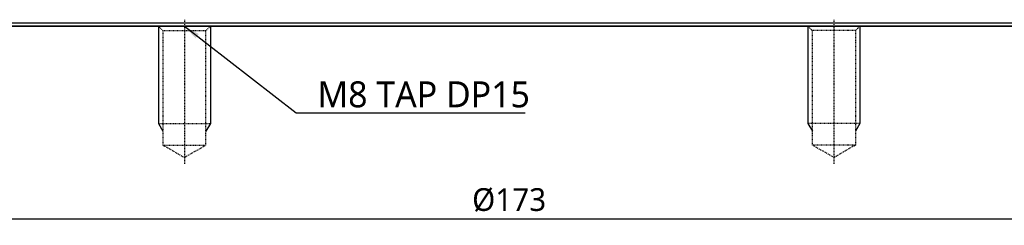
# Model space of a CAD drawing. Header units: millimetres. Extents: x 0 to 4378, y 0 to 2376.
# Tile 201 of 256: x 3924 to 4076, y 292 to 323. Entities that reach past the tile are written whole.
import ezdxf

# ---------------------------------------------------------------- set-up
doc = ezdxf.new("R2010")
doc.units = ezdxf.units.MM
doc.header["$LTSCALE"] = 0.2
doc.linetypes.add('CENTER2', pattern=[1.125, 0.75, -0.125, 0.125, -0.125])
doc.linetypes.add('HIDDEN', pattern=[0.375, 0.25, -0.125])
for name, color, linetype in [('01_Object Line', 4, 'Continuous'), ('02_Center Line', 1, 'CENTER2'), ('03_Hidden Line', 2, 'HIDDEN'), ('12_Before Rev.Num.', 5, 'Continuous')]:
    doc.layers.add(name, color=color, linetype=linetype)
doc.styles.add('Rainbow-4.0 Style', font='malgunsl.ttf')
doc.dimstyles.new('Rainbow-4.0 Style', dxfattribs={"dimtxt": 3.5, "dimasz": 2.5, "dimexe": 1, "dimexo": 1, "dimgap": 1, "dimtad": 1, "dimdsep": 46, "dimtxsty": 'Rainbow-4.0 Style', "dimcen": 0, "dimclrd": 251, "dimclre": 251, "dimclrt": 7, "dimazin": 3, "dimtp": 0.1, "dimtm": 0.1, "dimtfac": 0.61, "dimtmove": 0, "dimatfit": 3, "dimfxl": 1, "dimlwd": -1, "dimlwe": -1, "dimarcsym": 1})

# ---------------------------------------------------------------- blocks, each defined once
blk = doc.blocks.new('*D136')
at = {"color": 251, "linetype": 'ByBlock', "transparency": 16777216}
for p, q in [((3913.24, 321.17), (3913.24, 291.51)), ((4086.1, 321.17), (4086.1, 291.51)), ((3915.74, 292.51), (4083.6, 292.51))]:
    blk.add_line(p, q, dxfattribs=at)
at = {"color": 251, "transparency": 16777216}
for points in [[(3915.74, 292.93), (3915.74, 292.09), (3913.24, 292.51)], [(4083.6, 292.93), (4083.6, 292.09), (4086.1, 292.51)]]:
    blk.add_solid(points, dxfattribs=at)
at = {"layer": 'Defpoints', "color": 0, "transparency": 16777216}
for p in [(3913.24, 322.17), (4086.1, 322.17), (4086.1, 292.51)]:
    blk.add_point(p, dxfattribs=at)
at = {"color": 7, "transparency": 16777216, "insert": (3999.67, 295.4), "char_height": 3.5, "attachment_point": 5, "style": 'Rainbow-4.0 Style'}
blk.add_mtext('%%c173', dxfattribs=at)
blk = doc.blocks.new('A$C0aa5b13d')
for p, q in [((-3.32, 14.32), (-4, 15)), ((3.32, 14.32), (-3.32, 14.32)), ((-3.32, -3.3), (-3.32, 14.32)), ((3.32, 14.32), (4, 15)), ((3.32, 14.32), (3.32, -3.3)), ((4, 0), (-4, 0)), ((3.32, -3.3), (-3.32, -3.3)), ((0, -5.22), (-3.32, -3.3)), ((3.32, -3.3), (0, -5.22))]:
    blk.add_line(p, q)
at = {"layer": '01_Object Line'}
for p, q in [((-4, 15), (-4, 0)), ((4, 15), (4, 0)), ((-4, 0), (-3.32, -1.17)), ((4, 0), (3.32, -1.17))]:
    blk.add_line(p, q, dxfattribs=at)
at = {"layer": '02_Center Line'}
blk.add_line((0, 16), (0, -6.22), dxfattribs=at)
blk = doc.blocks.new('A$C225f042b')
for p, q in [((-86.41, 0.5), (86.41, 0.5)), ((85.93, 0), (-85.93, 0)), ((-24.39, 0), (-24.39, 0)), ((24.39, 0), (24.39, 0))]:
    blk.add_line(p, q)

msp = doc.modelspace()

# ---------------------------------------------------------------- linework, layer by layer
at = {"layer": '12_Before Rev.Num.'}
msp.add_line((3893.723, 322.172), (4101.955, 322.172), dxfattribs=at)

# ---------------------------------------------------------------- block references
msp.add_blockref('A$C225f042b', (3999.668, 322.172))
at = {"layer": '03_Hidden Line', "xscale": -1}
msp.add_blockref('A$C0aa5b13d', (3949.668, 307.172), dxfattribs=at)
at = {"layer": '03_Hidden Line'}
msp.add_blockref('A$C0aa5b13d', (4049.668, 307.172), dxfattribs=at)

# ---------------------------------------------------------------- texts
at = {"insert": (3970.16, 309.622), "char_height": 4, "attachment_point": 7, "style": 'Rainbow-4.0 Style'}
msp.add_mtext('M8 TAP DP15', dxfattribs=at)

# ---------------------------------------------------------------- dimensions: what is measured, and where the dimension line sits
dim = msp.add_linear_dim(base=(4086.098, 292.511), p1=(3913.237, 322.172), p2=(4086.098, 322.172), dimstyle='Rainbow-4.0 Style', override={"dimdec": 0, "dimpost": '%%c<>'})
dim.commit()
dim.dimension.update_dxf_attribs({"geometry": '*D136', "text_midpoint": (3999.668, 295.397)})

# ---------------------------------------------------------------- leaders
at = {"annotation_type": 0, "has_hookline": 1, "hookline_direction": 0, "text_width": 31.967}
msp.add_leader([(3949.668, 322.172), (3966.86, 308.822), (3969.36, 308.822)], dimstyle='Rainbow-4.0 Style', override={"dimgap": 0.8, "dimtad": 1}, dxfattribs=at)

doc.saveas('drawing.dxf')
